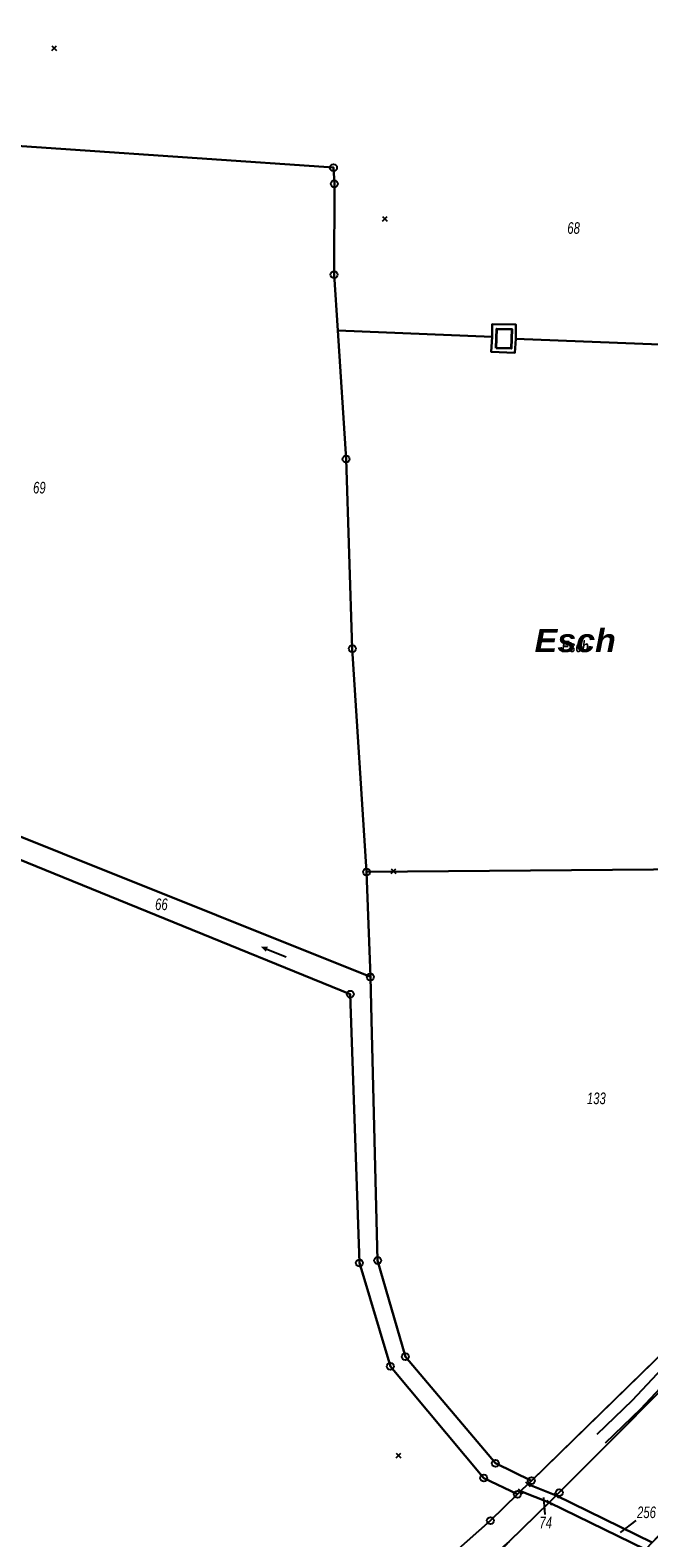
# Model space of a CAD drawing. Header units: metres. Extents: x 339653 to 341672, y 5744753 to 5747397.
# Tile 17 of 256: x 340104 to 340238, y 5745643 to 5745968. Entities that reach past the tile are written whole.
import ezdxf

# ---------------------------------------------------------------- set-up
doc = ezdxf.new("R2010")
doc.units = ezdxf.units.M
doc.header["$LTSCALE"] = 0.03
doc.header["$PDMODE"] = 3
doc.header["$PDSIZE"] = 0.5
for name, color, linetype, lineweight in [('B-Gebäude', 15, 'Continuous', 35), ('Flurstücke_Grenzpunkte', 7, 'Continuous', 25), ('Gewässer', 7, 'Continuous', 25), ('Lagebezeichnungen', 7, 'Continuous', 25), ('Netzpunkte', 7, 'Continuous', 25), ('Siedlung', 7, 'Continuous', 25), ('Vegetation', 7, 'Continuous', 25), ('Verkehr', 7, 'Continuous', 25), ('Verkehr - Bauwerke _ Anlagen u. Einrichtungen', 7, 'Continuous', 25)]:
    doc.layers.add(name, color=color, linetype=linetype, lineweight=lineweight)
doc.layers.add('UMRINGE_FLURSTUECKSABGRENZUNGEN', color=7, linetype='Continuous')
doc.styles.add('Flurstücksnummer - K 10 700', font='ariali.ttf', dxfattribs={"width": 0.7})
doc.styles.add('Gewässermerkmal_ Name - F K 10', font='arialbi.ttf', dxfattribs={"width": 0.7})
doc.styles.add('Lagebezeichnung Gewanne - F K 20 gesperrt', font='arialbi.ttf', dxfattribs={"width": 1.05})

# ---------------------------------------------------------------- blocks, each defined once
blk = doc.blocks.new('Bach', base_point=(-0.007389, 0))
blk.add_hatch(color=256).paths.add_polyline_path([(-0.5, 0), (-0.253694, 0.098522), (-0.253694, -0.098522)], flags=0)
blk.add_line((-0.253694, 0), (0.485223, 0))
blk = doc.blocks.new('Grenzpunkt mit Abmarkung (Marke)')
at = {"lineweight": -2}
blk.add_circle((0, 0), 0.499, dxfattribs=at)
blk = doc.blocks.new('Grenzpunkt. Abmarkung nach Quellenlage nicht zu spezifizieren')
at = {"lineweight": -2}
blk.add_hatch(color=256, dxfattribs=at).paths.add_polyline_path([(0, 0.165, -1), (0, -0.165, -1)], flags=0)
blk.add_point((0, 0), dxfattribs=at)

msp = doc.modelspace()

# ---------------------------------------------------------------- linework, layer by layer
at = {"layer": 'B-Gebäude'}
msp.add_lwpolyline([(340204.845, 5745899.75), (340204.998, 5745903.902), (340208.268, 5745903.781), (340208.115, 5745899.629)], close=True, dxfattribs=at)
at = {"layer": 'Flurstücke_Grenzpunkte', "color": 83}
for p, q in [((340215.429, 5745648.459), (340215.178, 5745652.093)), ((340234.981, 5745647.137), (340231.596, 5745644.568))]:
    msp.add_line(p, q, dxfattribs=at)
for points in [[(340081.505, 5745944.679), (340087.354, 5745987.445), (340095.211, 5745995.064), (340249.337, 5746010.915), (340256.42, 5746005.774), (340264.711, 5745965.04), (340265.846, 5745918.208), (340272.798, 5745918.273), (340272.997, 5745899.046), (340273.199, 5745879.474), (340274.149, 5745787.721), (340176.933, 5745786.889), (340173.844, 5745834.989), (340172.508, 5745875.829), (340170.699, 5745903.515), (340169.912, 5745915.568), (340169.975, 5745935.128), (340169.78, 5745938.607)], [(339978.794, 5745843.876), (340081.505, 5745944.679), (340169.78, 5745938.607), (340169.975, 5745935.128), (340169.912, 5745915.568), (340170.699, 5745903.515), (340172.508, 5745875.829), (340173.844, 5745834.989), (340176.933, 5745786.889), (340177.73, 5745764.267)], [(339973.849, 5745841.688), (339978.794, 5745843.876), (340177.73, 5745764.267), (340177.967, 5745755.052), (340179.3, 5745703.173), (340185.279, 5745682.436), (340204.707, 5745659.496), (340212.456, 5745655.727), (340211.717, 5745655.009), (340210.147, 5745653.482), (340209.456, 5745652.809), (340202.185, 5745656.289), (340182.043, 5745680.361), (340175.367, 5745702.654), (340173.413, 5745760.55)], [(340177.73, 5745764.267), (340176.933, 5745786.889), (340274.149, 5745787.721), (340274.873, 5745717.703), (340262.269, 5745704.162), (340212.456, 5745655.727), (340204.707, 5745659.496), (340185.279, 5745682.436), (340179.3, 5745703.173), (340177.967, 5745755.052)], [(340217.812, 5745652.534), (340211.717, 5745655.009), (340212.456, 5745655.727), (340262.269, 5745704.162), (340274.886, 5745716.431), (340283.733, 5745725.089), (340320.346, 5745760.746), (340300.576, 5745738.195), (340251.663, 5745686.451), (340218.468, 5745653.173)], [(340131.669, 5745595.496), (340132.967, 5745596.246), (340157.492, 5745610.416), (340181.652, 5745627.673), (340203.616, 5745647.131), (340209.456, 5745652.809), (340210.147, 5745653.482), (340216.282, 5745651.045), (340207.669, 5745642.663), (340185.175, 5745622.904), (340160.899, 5745605.438), (340139.221, 5745592.9), (340137.871, 5745592.119)], [(340210.147, 5745653.482), (340211.717, 5745655.009), (340217.812, 5745652.534), (340217.66, 5745652.387), (340216.282, 5745651.045)], [(340152.367, 5745570.792), (340158.44, 5745580.919), (340159.682, 5745582.599), (340177.098, 5745606.15), (340197.992, 5745631.963), (340207.669, 5745642.663), (340216.282, 5745651.045), (340237.076, 5745640.916), (340234.983, 5745638.716), (340190.245, 5745587.422), (340177.786, 5745570.331), (340171.353, 5745560.021)], [(340216.282, 5745651.045), (340217.66, 5745652.387), (340217.812, 5745652.534), (340238.528, 5745642.443), (340237.076, 5745640.916)]]:
    msp.add_lwpolyline(points, close=True, dxfattribs=at)
for points in [[(340461.78, 5745900.95), (340452.97, 5745889.774), (340424.543, 5745853.698), (340374.445, 5745790.114), (340304.739, 5745711.901), (340281.195, 5745686.697), (340275.247, 5745681.043), (340238.98, 5745642.919), (340238.528, 5745642.443), (340217.812, 5745652.534), (340218.468, 5745653.173), (340251.663, 5745686.451), (340300.576, 5745738.195), (340320.346, 5745760.746), (340350.568, 5745795.22), (340399.424, 5745853.93), (340425.676, 5745888.607), (340443.44, 5745914.083), (340448.163, 5745911.35), (340452.99, 5745917.92), (340456.953, 5745923.315)], [(339973.849, 5745841.688), (340173.413, 5745760.55), (340175.367, 5745702.654), (340182.043, 5745680.361), (340202.185, 5745656.289), (340209.456, 5745652.809), (340203.616, 5745647.131), (340181.652, 5745627.673), (340157.492, 5745610.416), (340132.967, 5745596.246), (340131.669, 5745595.496), (340076.668, 5745625.445)], [(340212.456, 5745655.727), (340262.269, 5745704.162)], [(340203.616, 5745647.131), (340209.456, 5745652.809)], [(340209.456, 5745652.809), (340210.147, 5745653.482)], [(340210.147, 5745653.482), (340211.717, 5745655.009)], [(340211.717, 5745655.009), (340212.456, 5745655.727)], [(340181.652, 5745627.673), (340203.616, 5745647.131)]]:
    msp.add_lwpolyline(points, dxfattribs=at)
at = {"layer": 'Gewässer', "color": 83}
for points in [[(339973.849, 5745841.688), (339978.794, 5745843.876), (340177.73, 5745764.267), (340177.967, 5745755.052), (340179.3, 5745703.173), (340185.279, 5745682.436), (340204.707, 5745659.496), (340212.456, 5745655.727), (340211.717, 5745655.009), (340210.147, 5745653.482), (340209.456, 5745652.809), (340202.185, 5745656.289), (340182.043, 5745680.361), (340175.367, 5745702.654), (340173.413, 5745760.55)], [(340210.147, 5745653.482), (340211.717, 5745655.009), (340217.812, 5745652.534), (340217.66, 5745652.387), (340216.282, 5745651.045)]]:
    msp.add_lwpolyline(points, close=True, dxfattribs=at)
at = {"layer": 'Netzpunkte', "color": 83}
for p in [(340109.519, 5745964.378), (340180.848, 5745927.578), (340182.72, 5745787.075), (340183.819, 5745661.173)]:
    msp.add_point(p, dxfattribs=at)
at = {"layer": 'Siedlung', "color": 83}
msp.add_lwpolyline([(340204.027, 5745904.868), (340209.128, 5745904.843), (340209.085, 5745901.708), (340208.876, 5745898.75), (340203.781, 5745898.946), (340204, 5745902.157)], close=True, dxfattribs=at)
at = {"layer": 'UMRINGE_FLURSTUECKSABGRENZUNGEN', "color": 83}
for points in [[(340456.953, 5745923.315, 0), (340453.61, 5745918.764, 0), (340448.163, 5745911.35, 0), (340443.44, 5745914.083, 0), (340425.676, 5745888.607, 0), (340399.424, 5745853.93, 0), (340350.568, 5745795.22, 0), (340300.576, 5745738.195, 0), (340251.663, 5745686.451, 0), (340218.468, 5745653.173, 0), (340217.812, 5745652.534, 0)], [(340217.812, 5745652.534, 0), (340238.528, 5745642.443, 0), (340275.247, 5745681.043, 0), (340281.195, 5745686.697, 0), (340304.739, 5745711.901, 0), (340374.445, 5745790.114, 0), (340424.543, 5745853.698, 0), (340452.97, 5745889.774, 0), (340461.78, 5745900.95, 0)], [(340262.269, 5745704.162, 0), (340224.903, 5745667.83, 0), (340212.456, 5745655.727, 0), (340211.717, 5745655.009, 0)], [(340211.717, 5745655.009, 0), (340217.812, 5745652.534, 0), (340218.468, 5745653.173, 0), (340251.663, 5745686.451, 0)]]:
    msp.add_polyline3d(points, dxfattribs=at)
at = {"layer": 'Vegetation', "color": 83}
for points in [[(340095.211, 5745995.064), (340249.337, 5746010.915), (340256.42, 5746005.774), (340264.711, 5745965.04), (340265.846, 5745918.208), (340272.798, 5745918.273), (340272.997, 5745899.046), (340256.87, 5745899.808), (340256.993, 5745904.215), (340251.134, 5745904.371), (340240.278, 5745904.66), (340240.164, 5745900.497), (340209.085, 5745901.708), (340209.128, 5745904.843), (340204.027, 5745904.868), (340204, 5745902.157), (340170.699, 5745903.515), (340172.508, 5745875.829), (340173.844, 5745834.989), (340176.933, 5745786.889), (340177.73, 5745764.267), (339978.794, 5745843.876), (340081.505, 5745944.679), (340087.354, 5745987.445)], [(340209.085, 5745901.708), (340240.164, 5745900.497), (340240.045, 5745896.125), (340256.756, 5745895.661), (340256.87, 5745899.808), (340272.997, 5745899.046), (340273.199, 5745879.474), (340274.149, 5745787.721), (340176.933, 5745786.889), (340173.844, 5745834.989), (340172.508, 5745875.829), (340170.699, 5745903.515), (340204, 5745902.157), (340203.781, 5745898.946), (340208.876, 5745898.75)], [(339973.849, 5745841.688), (340173.413, 5745760.55), (340175.367, 5745702.654), (340182.043, 5745680.361), (340202.185, 5745656.289), (340209.456, 5745652.809), (340203.616, 5745647.131), (340181.652, 5745627.673), (340157.492, 5745610.416), (340132.967, 5745596.246), (340127.096, 5745599.387), (340096.677, 5745615.663), (340088.247, 5745620.873), (340055.085, 5745640.805), (340025.367, 5745658.667), (340019.148, 5745662.157), (339991.283, 5745678.097), (339982.024, 5745684.009), (339950.5, 5745703.76), (339944.406, 5745707.866), (339941.017, 5745723.99), (339933.449, 5745759.991), (339931.766, 5745790.838), (339929.996, 5745821.312)], [(340176.933, 5745786.889), (340274.149, 5745787.721), (340274.873, 5745717.703), (340262.269, 5745704.162), (340212.456, 5745655.727), (340204.707, 5745659.496), (340185.279, 5745682.436), (340179.3, 5745703.173), (340177.967, 5745755.052), (340177.73, 5745764.267)], [(340212.456, 5745655.727), (340262.269, 5745704.162), (340274.886, 5745716.431), (340283.733, 5745725.089), (340320.346, 5745760.746), (340300.576, 5745738.195), (340251.663, 5745686.451), (340218.468, 5745653.173), (340217.812, 5745652.534), (340211.717, 5745655.009)], [(340157.492, 5745610.416), (340181.652, 5745627.673), (340203.616, 5745647.131), (340209.456, 5745652.809), (340210.147, 5745653.482), (340216.282, 5745651.045), (340207.669, 5745642.663), (340185.175, 5745622.904), (340160.899, 5745605.438), (340139.221, 5745592.9), (340132.967, 5745596.246)]]:
    msp.add_lwpolyline(points, close=True, dxfattribs=at)
at = {"layer": 'Verkehr', "color": 83}
msp.add_lwpolyline([(340207.669, 5745642.663), (340216.282, 5745651.045), (340217.66, 5745652.387), (340217.812, 5745652.534), (340218.468, 5745653.173), (340251.663, 5745686.451), (340300.576, 5745738.195), (340320.346, 5745760.746), (340350.568, 5745795.22), (340399.424, 5745853.93), (340425.676, 5745888.607), (340443.44, 5745914.083), (340448.163, 5745911.35), (340452.99, 5745917.92), (340456.953, 5745923.315)], dxfattribs=at)
at = {"layer": 'Verkehr - Bauwerke _ Anlagen u. Einrichtungen', "color": 83}
for points in [[(340226.653, 5745665.771), (340234.248, 5745673.077), (340293.068, 5745735.776), (340332.69, 5745780.248), (340373.134, 5745827.287), (340397.48, 5745857.507), (340424.961, 5745893.319), (340435.452, 5745907.835), (340438.569, 5745913.446), (340441.304, 5745923.746), (340440.814, 5745927.282)], [(340228.455, 5745663.897), (340236.098, 5745671.25), (340294.987, 5745734.022), (340334.646, 5745778.536), (340375.132, 5745825.624), (340399.524, 5745855.9), (340427.046, 5745891.766), (340437.65, 5745906.437), (340440.999, 5745912.466), (340443.951, 5745923.585), (340443.389, 5745927.639)]]:
    msp.add_lwpolyline(points, dxfattribs=at)

# ---------------------------------------------------------------- block references
at = {"layer": 'Flurstücke_Grenzpunkte', "color": 83, "xscale": 1.5, "yscale": 1.5, "zscale": 1.5}
for name, p in [('Grenzpunkt mit Abmarkung (Marke)', (340169.78, 5745938.607)), ('Grenzpunkt mit Abmarkung (Marke)', (340169.975, 5745935.128)), ('Grenzpunkt mit Abmarkung (Marke)', (340169.912, 5745915.568)), ('Grenzpunkt mit Abmarkung (Marke)', (340172.508, 5745875.829)), ('Grenzpunkt mit Abmarkung (Marke)', (340173.844, 5745834.989)), ('Grenzpunkt mit Abmarkung (Marke)', (340176.933, 5745786.889)), ('Grenzpunkt mit Abmarkung (Marke)', (340177.73, 5745764.267)), ('Grenzpunkt mit Abmarkung (Marke)', (340173.413, 5745760.55)), ('Grenzpunkt mit Abmarkung (Marke)', (340175.367, 5745702.654)), ('Grenzpunkt mit Abmarkung (Marke)', (340179.3, 5745703.173)), ('Grenzpunkt mit Abmarkung (Marke)', (340185.279, 5745682.436)), ('Grenzpunkt mit Abmarkung (Marke)', (340182.043, 5745680.361)), ('Grenzpunkt mit Abmarkung (Marke)', (340204.707, 5745659.496)), ('Grenzpunkt mit Abmarkung (Marke)', (340202.185, 5745656.289)), ('Grenzpunkt mit Abmarkung (Marke)', (340212.456, 5745655.727)), ('Grenzpunkt mit Abmarkung (Marke)', (340209.456, 5745652.809)), ('Grenzpunkt. Abmarkung nach Quellenlage nicht zu spezifizieren', (340210.147, 5745653.482)), ('Grenzpunkt. Abmarkung nach Quellenlage nicht zu spezifizieren', (340211.717, 5745655.009)), ('Grenzpunkt. Abmarkung nach Quellenlage nicht zu spezifizieren', (340217.812, 5745652.534)), ('Grenzpunkt mit Abmarkung (Marke)', (340218.468, 5745653.173)), ('Grenzpunkt. Abmarkung nach Quellenlage nicht zu spezifizieren', (340216.282, 5745651.045)), ('Grenzpunkt mit Abmarkung (Marke)', (340203.616, 5745647.131))]:
    msp.add_blockref(name, p, dxfattribs=at)
at = {"layer": 'Gewässer', "color": 83, "xscale": 6, "yscale": 6, "zscale": 6, "rotation": 338.262441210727}
msp.add_blockref('Bach', (340156.811, 5745769.712), dxfattribs=at)

# ---------------------------------------------------------------- texts
at = {"layer": 'Flurstücke_Grenzpunkte', "color": 83, "char_height": 2.5, "attachment_point": 8, "line_spacing_factor": 0.69, "style": 'Flurstücksnummer - K 10 700'}
for s, insert in [('68', (340221.572, 5745924.318)), ('69', (340106.355, 5745868.382)), ('66', (340132.675, 5745778.623)), ('133', (340226.474, 5745736.827)), ('256', (340237.287, 5745647.637)), ('74', (340215.55, 5745645.459))]:
    msp.add_mtext(s, dxfattribs=dict(at, insert=insert))
at = {"layer": 'Lagebezeichnungen', "color": 83, "insert": (340221.916, 5745834.183), "attachment_point": 8, "line_spacing_factor": 0.69}
for char_height, style in [(5, 'Lagebezeichnung Gewanne - F K 20 gesperrt'), (2.5, 'Gewässermerkmal_ Name - F K 10')]:
    msp.add_mtext('Esch', dxfattribs=dict(at, char_height=char_height, style=style))

doc.saveas('drawing.dxf')
